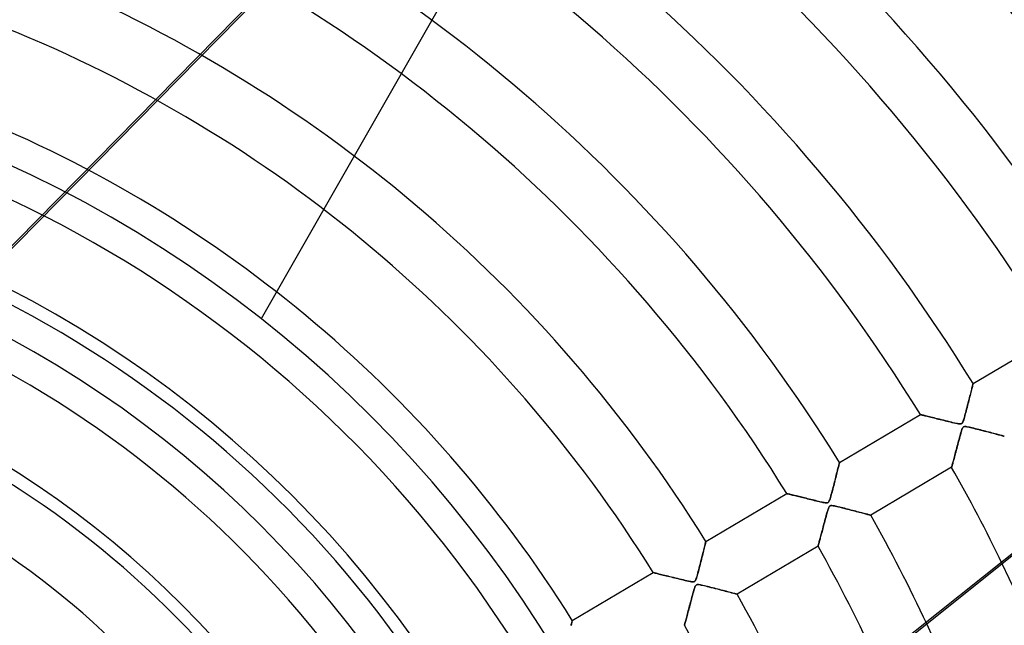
# Model space of a CAD drawing. Header units: millimetres. Extents: x -625 to 625, y -625 to 625.
# Tile 48 of 59: x 86 to 247, y 109 to 208. Entities that reach past the tile are written whole.
import ezdxf

# ---------------------------------------------------------------- set-up
doc = ezdxf.new("R2010")
doc.units = ezdxf.units.MM
doc.layers.add('HIDDEN', color=7, linetype='Continuous')
doc.layers.add('THICK', color=7, linetype='Continuous')

msp = doc.modelspace()

# ---------------------------------------------------------------- linework, layer by layer
at = {"layer": 'HIDDEN'}
for p, q in [((74.56, 160.84), (132.99, 220.27)), ((74.85, 160.7), (133.18, 220.02)), ((125.33, 159.18), (125.33, 159.18)), ((241.49, 148.63), (254.7, 156.44)), ((241.26, 147.69), (241.3, 147.87)), ((241.33, 147.97), (241.28, 147.79)), ((241.3, 147.87), (241.35, 148.04)), ((241.37, 148.14), (241.33, 147.97)), ((241.35, 148.04), (241.38, 148.19)), ((241.41, 148.28), (241.37, 148.14)), ((241.38, 148.19), (241.42, 148.32)), ((241.44, 148.4), (241.41, 148.28)), ((241.42, 148.32), (241.44, 148.43)), ((241.44, 148.43), (241.46, 148.51)), ((241.46, 148.5), (241.44, 148.4)), ((241.46, 148.51), (241.48, 148.58)), ((241.48, 148.57), (241.46, 148.5)), ((241.49, 148.61), (241.48, 148.57)), ((241.48, 148.58), (241.49, 148.61)), ((241.49, 148.63), (241.49, 148.61)), ((241.49, 148.61), (241.49, 148.63)), ((240.83, 146), (240.91, 146.29)), ((240.93, 146.39), (240.87, 146.12)), ((240.91, 146.29), (240.97, 146.55)), ((241, 146.65), (240.93, 146.39)), ((240.97, 146.55), (241.04, 146.81)), ((241.06, 146.91), (241, 146.65)), ((241.04, 146.81), (241.1, 147.05)), ((241.12, 147.15), (241.06, 146.91)), ((241.1, 147.05), (241.16, 147.27)), ((241.18, 147.38), (241.12, 147.15)), ((241.16, 147.27), (241.21, 147.49)), ((241.23, 147.59), (241.18, 147.38)), ((241.21, 147.49), (241.26, 147.69)), ((241.28, 147.79), (241.23, 147.59)), ((240.44, 144.46), (240.52, 144.77)), ((240.51, 144.73), (240.44, 144.45)), ((240.58, 145.01), (240.51, 144.73)), ((240.52, 144.77), (240.6, 145.09)), ((240.65, 145.29), (240.58, 145.01)), ((240.6, 145.09), (240.68, 145.4)), ((240.72, 145.57), (240.65, 145.29)), ((240.68, 145.4), (240.76, 145.71)), ((240.8, 145.85), (240.72, 145.57)), ((240.76, 145.71), (240.83, 146)), ((240.87, 146.12), (240.8, 145.85)), ((219.69, 135.73), (232.9, 143.55)), ((232.92, 143.54), (232.9, 143.55)), ((232.9, 143.55), (232.91, 143.54)), ((232.91, 143.54), (232.95, 143.53)), ((232.96, 143.53), (232.92, 143.54)), ((232.95, 143.53), (233.01, 143.52)), ((233.03, 143.52), (232.96, 143.53)), ((233.01, 143.52), (233.09, 143.5)), ((233.12, 143.49), (233.03, 143.52)), ((233.09, 143.5), (233.2, 143.47)), ((233.24, 143.46), (233.12, 143.49)), ((233.2, 143.47), (233.32, 143.44)), ((233.38, 143.43), (233.24, 143.46)), ((233.32, 143.44), (233.46, 143.41)), ((233.54, 143.39), (233.38, 143.43)), ((233.46, 143.41), (233.62, 143.37)), ((233.73, 143.34), (233.54, 143.39)), ((233.62, 143.37), (233.8, 143.33)), ((233.92, 143.29), (233.73, 143.34)), ((233.8, 143.33), (233.99, 143.28)), ((234.14, 143.24), (233.92, 143.29)), ((233.99, 143.28), (234.19, 143.23)), ((234.37, 143.19), (234.14, 143.24)), ((234.19, 143.23), (234.4, 143.18)), ((234.61, 143.13), (234.37, 143.19)), ((234.4, 143.18), (234.62, 143.12)), ((234.86, 143.06), (234.61, 143.13)), ((234.62, 143.12), (234.85, 143.07)), ((234.85, 143.07), (235.09, 143.01)), ((235.13, 143), (234.86, 143.06)), ((235.09, 143.01), (235.33, 142.95)), ((240.01, 142.9), (240.08, 143.11)), ((240.09, 143.15), (240.02, 142.92)), ((240.08, 143.11), (240.14, 143.35)), ((240.15, 143.39), (240.09, 143.15)), ((240.14, 143.35), (240.21, 143.6)), ((240.22, 143.65), (240.15, 143.39)), ((240.21, 143.6), (240.28, 143.87)), ((240.29, 143.91), (240.22, 143.65)), ((240.28, 143.87), (240.36, 144.16)), ((240.36, 144.18), (240.29, 143.91)), ((240.36, 144.16), (240.44, 144.46)), ((240.44, 144.45), (240.36, 144.18)), ((235.41, 142.93), (235.13, 143)), ((235.33, 142.95), (235.59, 142.88)), ((235.7, 142.85), (235.41, 142.93)), ((235.59, 142.88), (235.84, 142.82)), ((236, 142.78), (235.7, 142.85)), ((235.84, 142.82), (236.11, 142.75)), ((236.32, 142.7), (236, 142.78)), ((236.11, 142.75), (236.38, 142.69)), ((236.65, 142.62), (236.32, 142.7)), ((236.38, 142.69), (236.65, 142.62)), ((236.98, 142.54), (236.65, 142.62)), ((236.65, 142.62), (236.92, 142.55)), ((236.92, 142.55), (237.2, 142.48)), ((237.32, 142.45), (236.98, 142.54)), ((237.2, 142.48), (237.48, 142.41)), ((237.65, 142.37), (237.32, 142.45)), ((237.48, 142.41), (237.76, 142.35)), ((237.95, 142.3), (237.65, 142.37)), ((237.76, 142.35), (238.04, 142.28)), ((238.24, 142.23), (237.95, 142.3)), ((238.04, 142.28), (238.32, 142.21)), ((238.5, 142.17), (238.24, 142.23)), ((238.32, 142.21), (238.6, 142.15)), ((238.73, 142.12), (238.5, 142.17)), ((238.6, 142.15), (238.87, 142.09)), ((238.93, 142.08), (238.73, 142.12)), ((238.87, 142.09), (239.1, 142.05)), ((239.1, 142.05), (238.93, 142.08)), ((239.24, 142.03), (239.1, 142.05)), ((239.1, 142.05), (239.3, 142.03)), ((239.36, 142.03), (239.24, 142.03)), ((239.3, 142.03), (239.44, 142.03)), ((239.46, 142.03), (239.36, 142.03)), ((239.44, 142.03), (239.56, 142.05)), ((239.55, 142.05), (239.46, 142.03)), ((239.62, 142.08), (239.55, 142.05)), ((239.56, 142.05), (239.64, 142.09)), ((239.68, 142.12), (239.62, 142.08)), ((239.64, 142.09), (239.72, 142.17)), ((239.74, 142.19), (239.68, 142.12)), ((239.72, 142.17), (239.78, 142.26)), ((239.79, 142.29), (239.74, 142.19)), ((239.74, 141.27), (239.81, 141.4)), ((239.82, 141.42), (239.77, 141.33)), ((239.78, 142.26), (239.84, 142.38)), ((239.85, 142.4), (239.79, 142.29)), ((239.81, 141.4), (239.89, 141.49)), ((239.88, 141.48), (239.82, 141.42)), ((239.84, 142.38), (239.9, 142.53)), ((239.9, 142.55), (239.85, 142.4)), ((239.94, 141.53), (239.88, 141.48)), ((239.89, 141.49), (239.97, 141.55)), ((239.96, 142.72), (239.9, 142.55)), ((239.9, 142.53), (239.95, 142.7)), ((240.01, 141.56), (239.94, 141.53)), ((239.95, 142.7), (240.01, 142.9)), ((240.02, 142.92), (239.96, 142.72)), ((239.97, 141.55), (240.07, 141.58)), ((240.1, 141.58), (240.01, 141.56)), ((240.07, 141.58), (240.18, 141.59)), ((240.21, 141.59), (240.1, 141.58)), ((240.18, 141.59), (240.32, 141.58)), ((240.34, 141.58), (240.21, 141.59)), ((240.32, 141.58), (240.47, 141.56)), ((240.49, 141.55), (240.34, 141.58)), ((240.47, 141.56), (240.65, 141.53)), ((240.67, 141.52), (240.49, 141.55)), ((240.65, 141.53), (240.85, 141.48)), ((240.88, 141.48), (240.67, 141.52)), ((240.85, 141.48), (241.07, 141.44)), ((241.1, 141.43), (240.88, 141.48)), ((241.07, 141.44), (241.31, 141.38)), ((241.35, 141.37), (241.1, 141.43)), ((239.33, 139.97), (239.25, 139.66)), ((239.28, 139.78), (239.36, 140.06)), ((239.41, 140.25), (239.33, 139.97)), ((239.36, 140.06), (239.44, 140.33)), ((239.48, 140.5), (239.41, 140.25)), ((239.44, 140.33), (239.51, 140.61)), ((239.55, 140.73), (239.48, 140.5)), ((239.51, 140.61), (239.59, 140.87)), ((239.61, 140.92), (239.55, 140.73)), ((239.59, 140.87), (239.67, 141.09)), ((239.67, 141.09), (239.61, 140.92)), ((239.67, 141.09), (239.74, 141.27)), ((239.72, 141.22), (239.67, 141.09)), ((239.77, 141.33), (239.72, 141.22)), ((241.31, 141.38), (241.56, 141.32)), ((241.61, 141.31), (241.35, 141.37)), ((241.56, 141.32), (241.83, 141.25)), ((241.87, 141.24), (241.61, 141.31)), ((241.83, 141.25), (242.12, 141.18)), ((242.14, 141.18), (241.87, 141.24)), ((242.12, 141.18), (242.42, 141.1)), ((242.41, 141.11), (242.14, 141.18)), ((242.69, 141.04), (242.41, 141.11)), ((242.42, 141.1), (242.73, 141.03)), ((242.97, 140.96), (242.69, 141.04)), ((242.73, 141.03), (243.05, 140.94)), ((243.25, 140.89), (242.97, 140.96)), ((243.05, 140.94), (243.37, 140.86)), ((243.53, 140.82), (243.25, 140.89)), ((243.37, 140.86), (243.67, 140.78)), ((243.81, 140.75), (243.53, 140.82)), ((243.67, 140.78), (243.97, 140.71)), ((244.09, 140.68), (243.81, 140.75)), ((243.97, 140.71), (244.25, 140.63)), ((244.36, 140.61), (244.09, 140.68)), ((244.25, 140.63), (244.52, 140.56)), ((244.62, 140.54), (244.36, 140.61)), ((244.52, 140.56), (244.77, 140.5)), ((244.87, 140.47), (244.62, 140.54)), ((244.77, 140.5), (245.01, 140.44)), ((245.11, 140.41), (244.87, 140.47)), ((245.01, 140.44), (245.24, 140.38)), ((245.34, 140.35), (245.11, 140.41)), ((245.24, 140.38), (245.45, 140.32)), ((245.55, 140.29), (245.34, 140.35)), ((245.45, 140.32), (245.65, 140.27)), ((245.75, 140.24), (245.55, 140.29)), ((245.65, 140.27), (245.83, 140.22)), ((245.93, 140.19), (245.75, 140.24)), ((245.83, 140.22), (246, 140.18)), ((246.1, 140.15), (245.93, 140.19)), ((246, 140.18), (246.14, 140.14)), ((246.24, 140.11), (246.1, 140.15)), ((246.14, 140.14), (246.27, 140.1)), ((246.36, 140.08), (246.24, 140.11)), ((246.27, 140.1), (246.38, 140.07)), ((246.46, 140.05), (246.36, 140.08)), ((246.38, 140.07), (246.47, 140.05)), ((246.53, 140.04), (246.46, 140.05)), ((246.47, 140.05), (246.53, 140.03)), ((246.57, 140.02), (246.53, 140.04)), ((246.53, 140.03), (246.57, 140.02)), ((246.57, 140.02), (246.58, 140.02)), ((246.58, 140.02), (246.57, 140.02)), ((238.9, 138.34), (238.81, 138.03)), ((238.84, 138.13), (238.91, 138.4)), ((238.98, 138.67), (238.9, 138.34)), ((238.91, 138.4), (238.98, 138.67)), ((239.07, 139), (238.98, 138.67)), ((238.98, 138.67), (239.06, 138.94)), ((239.06, 138.94), (239.13, 139.22)), ((239.16, 139.34), (239.07, 139)), ((239.13, 139.22), (239.21, 139.5)), ((239.25, 139.66), (239.16, 139.34)), ((239.21, 139.5), (239.28, 139.78)), ((238.44, 136.64), (238.38, 136.4)), ((238.39, 136.43), (238.45, 136.65)), ((238.51, 136.89), (238.44, 136.64)), ((238.45, 136.65), (238.51, 136.88)), ((238.58, 137.15), (238.51, 136.89)), ((238.51, 136.88), (238.57, 137.12)), ((238.57, 137.12), (238.64, 137.36)), ((238.66, 137.43), (238.58, 137.15)), ((238.64, 137.36), (238.7, 137.61)), ((238.73, 137.72), (238.66, 137.43)), ((238.7, 137.61), (238.77, 137.87)), ((238.81, 138.03), (238.73, 137.72)), ((238.77, 137.87), (238.84, 138.13)), ((219.52, 135.03), (219.47, 134.86)), ((219.48, 134.9), (219.52, 135.06)), ((219.52, 135.06), (219.56, 135.21)), ((219.56, 135.19), (219.52, 135.03)), ((219.56, 135.21), (219.59, 135.34)), ((219.59, 135.33), (219.56, 135.19)), ((219.59, 135.34), (219.62, 135.46)), ((219.62, 135.45), (219.59, 135.33)), ((219.62, 135.46), (219.65, 135.56)), ((219.65, 135.55), (219.62, 135.45)), ((219.67, 135.63), (219.65, 135.55)), ((219.65, 135.56), (219.67, 135.63)), ((219.68, 135.69), (219.67, 135.63)), ((219.67, 135.63), (219.68, 135.69)), ((219.69, 135.72), (219.68, 135.69)), ((219.68, 135.69), (219.69, 135.72)), ((219.69, 135.73), (219.69, 135.72)), ((219.69, 135.72), (219.69, 135.73)), ((238, 134.99), (238.02, 135.05)), ((238, 134.95), (238, 134.99)), ((238.01, 134.99), (238, 134.95)), ((238.03, 135.06), (238.01, 134.99)), ((238.02, 135.05), (238.04, 135.13)), ((238.05, 135.16), (238.03, 135.06)), ((238.04, 135.13), (238.07, 135.23)), ((238.08, 135.28), (238.05, 135.16)), ((238.07, 135.23), (238.1, 135.36)), ((238.12, 135.42), (238.08, 135.28)), ((238.1, 135.36), (238.14, 135.5)), ((238.16, 135.58), (238.12, 135.42)), ((238.14, 135.5), (238.18, 135.66)), ((238.21, 135.76), (238.16, 135.58)), ((238.18, 135.66), (238.23, 135.83)), ((238.26, 135.96), (238.21, 135.76)), ((238.23, 135.83), (238.28, 136.02)), ((238.32, 136.17), (238.26, 135.96)), ((238.28, 136.02), (238.33, 136.22)), ((238.38, 136.4), (238.32, 136.17)), ((238.33, 136.22), (238.39, 136.43)), ((219.14, 133.54), (219.08, 133.29)), ((219.09, 133.35), (219.16, 133.61)), ((219.21, 133.79), (219.14, 133.54)), ((219.16, 133.61), (219.22, 133.86)), ((219.27, 134.03), (219.21, 133.79)), ((219.22, 133.86), (219.28, 134.1)), ((219.32, 134.25), (219.27, 134.03)), ((219.28, 134.1), (219.34, 134.32)), ((219.38, 134.47), (219.32, 134.25)), ((219.34, 134.32), (219.39, 134.53)), ((219.43, 134.67), (219.38, 134.47)), ((219.39, 134.53), (219.44, 134.72)), ((219.47, 134.86), (219.43, 134.67)), ((219.44, 134.72), (219.48, 134.9)), ((237.99, 134.94), (224.78, 127.13)), ((237.99, 134.94), (238, 134.95)), ((238, 134.95), (237.99, 134.94)), ((218.66, 131.65), (218.74, 131.95)), ((218.74, 131.96), (218.67, 131.69)), ((218.74, 131.95), (218.81, 132.24)), ((218.81, 132.23), (218.74, 131.96)), ((218.81, 132.24), (218.89, 132.52)), ((218.88, 132.49), (218.81, 132.23)), ((218.95, 132.76), (218.88, 132.49)), ((218.89, 132.52), (218.96, 132.8)), ((219.01, 133.03), (218.95, 132.76)), ((218.96, 132.8), (219.03, 133.08)), ((219.08, 133.29), (219.01, 133.03)), ((219.03, 133.08), (219.09, 133.35)), ((197.89, 122.84), (211.1, 130.65)), ((211.11, 130.65), (211.1, 130.65)), ((211.1, 130.65), (211.11, 130.65)), ((211.14, 130.64), (211.11, 130.65)), ((211.11, 130.65), (211.14, 130.64)), ((211.19, 130.63), (211.14, 130.64)), ((211.14, 130.64), (211.19, 130.63)), ((211.26, 130.61), (211.19, 130.63)), ((211.19, 130.63), (211.26, 130.61)), ((211.34, 130.59), (211.26, 130.61)), ((211.26, 130.61), (211.35, 130.59)), ((211.44, 130.57), (211.34, 130.59)), ((211.35, 130.59), (211.45, 130.57)), ((211.56, 130.54), (211.44, 130.57)), ((211.45, 130.57), (211.57, 130.54)), ((211.69, 130.51), (211.56, 130.54)), ((211.57, 130.54), (211.71, 130.5)), ((211.83, 130.47), (211.69, 130.51)), ((211.71, 130.5), (211.86, 130.47)), ((211.98, 130.44), (211.83, 130.47)), ((211.86, 130.47), (212.03, 130.42)), ((212.15, 130.4), (211.98, 130.44)), ((212.03, 130.42), (212.21, 130.38)), ((212.32, 130.35), (212.15, 130.4)), ((212.21, 130.38), (212.4, 130.33)), ((212.5, 130.31), (212.32, 130.35)), ((212.4, 130.33), (212.6, 130.28)), ((212.69, 130.26), (212.5, 130.31)), ((212.6, 130.28), (212.81, 130.23)), ((212.89, 130.21), (212.69, 130.26)), ((212.81, 130.23), (213.03, 130.18)), ((213.1, 130.16), (212.89, 130.21)), ((213.03, 130.18), (213.25, 130.12)), ((213.31, 130.11), (213.1, 130.16)), ((218.21, 129.98), (218.28, 130.22)), ((218.28, 130.22), (218.22, 130.01)), ((218.28, 130.22), (218.35, 130.48)), ((218.34, 130.44), (218.28, 130.22)), ((218.41, 130.68), (218.34, 130.44)), ((218.35, 130.48), (218.43, 130.76)), ((218.47, 130.92), (218.41, 130.68)), ((218.43, 130.76), (218.51, 131.06)), ((218.54, 131.18), (218.47, 130.92)), ((218.51, 131.06), (218.59, 131.36)), ((218.61, 131.43), (218.54, 131.18)), ((218.59, 131.36), (218.66, 131.65)), ((218.67, 131.69), (218.61, 131.43)), ((213.25, 130.12), (213.49, 130.06)), ((213.53, 130.05), (213.31, 130.11)), ((213.49, 130.06), (213.73, 130)), ((213.76, 130), (213.53, 130.05)), ((213.73, 130), (213.98, 129.94)), ((214, 129.94), (213.76, 130)), ((213.98, 129.94), (214.23, 129.88)), ((214.24, 129.88), (214, 129.94)), ((214.23, 129.88), (214.49, 129.82)), ((214.49, 129.82), (214.24, 129.88)), ((214.75, 129.75), (214.49, 129.82)), ((214.49, 129.82), (214.75, 129.75)), ((215.01, 129.69), (214.75, 129.75)), ((214.75, 129.75), (215.02, 129.69)), ((215.27, 129.62), (215.01, 129.69)), ((215.02, 129.69), (215.29, 129.62)), ((215.54, 129.56), (215.27, 129.62)), ((215.29, 129.62), (215.56, 129.55)), ((215.8, 129.5), (215.54, 129.56)), ((215.56, 129.55), (215.83, 129.49)), ((216.04, 129.44), (215.8, 129.5)), ((215.83, 129.49), (216.1, 129.42)), ((216.27, 129.38), (216.04, 129.44)), ((216.1, 129.42), (216.35, 129.36)), ((216.49, 129.33), (216.27, 129.38)), ((216.35, 129.36), (216.58, 129.31)), ((216.69, 129.28), (216.49, 129.33)), ((216.58, 129.31), (216.79, 129.26)), ((216.87, 129.24), (216.69, 129.28)), ((216.79, 129.26), (216.98, 129.22)), ((217.03, 129.21), (216.87, 129.24)), ((216.98, 129.22), (217.16, 129.19)), ((217.18, 129.18), (217.03, 129.21)), ((217.16, 129.19), (217.33, 129.16)), ((217.31, 129.16), (217.18, 129.18)), ((217.42, 129.14), (217.31, 129.16)), ((217.33, 129.16), (217.48, 129.14)), ((217.52, 129.14), (217.42, 129.14)), ((217.48, 129.14), (217.62, 129.13)), ((217.6, 129.13), (217.52, 129.14)), ((217.67, 129.14), (217.6, 129.13)), ((217.62, 129.13), (217.73, 129.15)), ((217.74, 129.15), (217.67, 129.14)), ((217.73, 129.15), (217.82, 129.18)), ((217.79, 129.17), (217.74, 129.15)), ((217.84, 129.2), (217.79, 129.17)), ((217.82, 129.18), (217.89, 129.24)), ((217.88, 129.23), (217.84, 129.2)), ((217.92, 129.28), (217.88, 129.23)), ((217.89, 129.24), (217.96, 129.34)), ((217.96, 129.34), (217.92, 129.28)), ((217.96, 129.34), (218.03, 129.46)), ((218.01, 129.41), (217.96, 129.34)), ((218, 128.49), (218.07, 128.58)), ((218.05, 129.52), (218.01, 129.41)), ((218.03, 129.46), (218.09, 129.61)), ((218.07, 128.58), (218.03, 128.54)), ((218.1, 129.65), (218.05, 129.52)), ((218.07, 128.58), (218.14, 128.64)), ((218.11, 128.62), (218.07, 128.58)), ((218.09, 129.61), (218.15, 129.78)), ((218.16, 129.82), (218.1, 129.65)), ((218.16, 128.65), (218.11, 128.62)), ((218.14, 128.64), (218.23, 128.68)), ((218.15, 129.78), (218.21, 129.98)), ((218.22, 130.01), (218.16, 129.82)), ((218.21, 128.67), (218.16, 128.65)), ((218.27, 128.69), (218.21, 128.67)), ((218.23, 128.68), (218.34, 128.69)), ((218.34, 128.69), (218.27, 128.69)), ((218.34, 128.69), (218.48, 128.69)), ((218.43, 128.69), (218.34, 128.69)), ((218.54, 128.68), (218.43, 128.69)), ((218.48, 128.69), (218.64, 128.67)), ((218.69, 128.66), (218.54, 128.68)), ((218.64, 128.67), (218.82, 128.64)), ((218.86, 128.63), (218.69, 128.66)), ((218.82, 128.64), (219.03, 128.6)), ((219.05, 128.59), (218.86, 128.63)), ((219.03, 128.6), (219.27, 128.55)), ((219.27, 128.55), (219.05, 128.59)), ((219.27, 128.55), (219.53, 128.48)), ((219.49, 128.49), (219.27, 128.55)), ((217.5, 126.96), (217.44, 126.72)), ((217.45, 126.75), (217.52, 127.02)), ((217.57, 127.19), (217.5, 126.96)), ((217.52, 127.02), (217.59, 127.27)), ((217.63, 127.4), (217.57, 127.19)), ((217.59, 127.27), (217.65, 127.5)), ((217.68, 127.6), (217.63, 127.4)), ((217.65, 127.5), (217.71, 127.71)), ((217.74, 127.78), (217.68, 127.6)), ((217.71, 127.71), (217.77, 127.89)), ((217.78, 127.94), (217.74, 127.78)), ((217.77, 127.89), (217.82, 128.06)), ((217.83, 128.08), (217.78, 127.94)), ((217.82, 128.06), (217.88, 128.22)), ((217.87, 128.2), (217.83, 128.08)), ((217.91, 128.31), (217.87, 128.2)), ((217.88, 128.22), (217.94, 128.37)), ((217.95, 128.4), (217.91, 128.31)), ((217.94, 128.37), (218, 128.49)), ((217.99, 128.47), (217.95, 128.4)), ((218.03, 128.54), (217.99, 128.47)), ((219.73, 128.43), (219.49, 128.49)), ((219.53, 128.48), (219.82, 128.41)), ((219.98, 128.37), (219.73, 128.43)), ((219.82, 128.41), (220.12, 128.34)), ((220.23, 128.31), (219.98, 128.37)), ((220.12, 128.34), (220.41, 128.27)), ((220.49, 128.25), (220.23, 128.31)), ((220.41, 128.27), (220.71, 128.19)), ((220.75, 128.18), (220.49, 128.25)), ((220.71, 128.19), (221, 128.12)), ((221.02, 128.11), (220.75, 128.18)), ((221, 128.12), (221.29, 128.04)), ((221.28, 128.04), (221.02, 128.11)), ((221.55, 127.97), (221.28, 128.04)), ((221.29, 128.04), (221.58, 127.97)), ((221.82, 127.91), (221.55, 127.97)), ((221.58, 127.97), (221.86, 127.89)), ((222.08, 127.84), (221.82, 127.91)), ((221.86, 127.89), (222.14, 127.82)), ((222.34, 127.77), (222.08, 127.84)), ((222.14, 127.82), (222.4, 127.75)), ((222.6, 127.7), (222.34, 127.77)), ((222.4, 127.75), (222.66, 127.69)), ((222.84, 127.64), (222.6, 127.7)), ((222.66, 127.69), (222.91, 127.62)), ((223.08, 127.58), (222.84, 127.64)), ((222.91, 127.62), (223.15, 127.56)), ((223.31, 127.52), (223.08, 127.58)), ((223.15, 127.56), (223.37, 127.5)), ((223.52, 127.46), (223.31, 127.52)), ((223.37, 127.5), (223.58, 127.44)), ((223.72, 127.41), (223.52, 127.46)), ((223.58, 127.44), (223.77, 127.39)), ((223.91, 127.36), (223.72, 127.41)), ((223.77, 127.39), (223.95, 127.35)), ((224.08, 127.31), (223.91, 127.36)), ((223.95, 127.35), (224.11, 127.3)), ((224.24, 127.27), (224.08, 127.31)), ((224.11, 127.3), (224.26, 127.26)), ((224.38, 127.23), (224.24, 127.27)), ((224.26, 127.26), (224.39, 127.23)), ((224.5, 127.2), (224.38, 127.23)), ((224.39, 127.23), (224.51, 127.2)), ((224.6, 127.17), (224.5, 127.2)), ((224.51, 127.2), (224.6, 127.17)), ((224.6, 127.17), (224.68, 127.15)), ((224.68, 127.15), (224.6, 127.17)), ((224.68, 127.15), (224.74, 127.14)), ((224.74, 127.14), (224.68, 127.15)), ((224.74, 127.14), (224.77, 127.13)), ((224.77, 127.13), (224.74, 127.14)), ((224.77, 127.13), (224.78, 127.13)), ((224.78, 127.13), (224.77, 127.13)), ((217.02, 125.16), (217.09, 125.42)), ((217.09, 125.42), (217.02, 125.17)), ((217.09, 125.42), (217.16, 125.68)), ((217.16, 125.67), (217.09, 125.42)), ((217.16, 125.68), (217.23, 125.94)), ((217.23, 125.93), (217.16, 125.67)), ((217.23, 125.94), (217.3, 126.21)), ((217.3, 126.2), (217.23, 125.93)), ((217.3, 126.21), (217.37, 126.48)), ((217.37, 126.46), (217.3, 126.2)), ((217.37, 126.48), (217.45, 126.75)), ((217.44, 126.72), (217.37, 126.46)), ((216.59, 123.54), (216.64, 123.75)), ((216.67, 123.83), (216.61, 123.63)), ((216.64, 123.75), (216.7, 123.96)), ((216.72, 124.03), (216.67, 123.83)), ((216.7, 123.96), (216.76, 124.19)), ((216.78, 124.24), (216.72, 124.03)), ((216.76, 124.19), (216.82, 124.42)), ((216.84, 124.46), (216.78, 124.24)), ((216.82, 124.42), (216.89, 124.66)), ((216.9, 124.69), (216.84, 124.46)), ((216.89, 124.66), (216.95, 124.91)), ((216.96, 124.93), (216.9, 124.69)), ((216.95, 124.91), (217.02, 125.16)), ((217.02, 125.17), (216.96, 124.93)), ((167.84, 57.06), (251.27, 123.6)), ((197.66, 121.91), (197.71, 122.11)), ((197.72, 122.16), (197.67, 121.97)), ((197.71, 122.11), (197.75, 122.3)), ((197.76, 122.33), (197.72, 122.16)), ((197.75, 122.3), (197.79, 122.46)), ((197.8, 122.48), (197.76, 122.33)), ((197.79, 122.46), (197.83, 122.59)), ((197.83, 122.61), (197.8, 122.48)), ((197.86, 122.71), (197.83, 122.61)), ((197.83, 122.59), (197.85, 122.7)), ((197.85, 122.7), (197.87, 122.78)), ((197.87, 122.78), (197.86, 122.71)), ((197.88, 122.82), (197.87, 122.78)), ((197.87, 122.78), (197.88, 122.82)), ((197.89, 122.84), (197.88, 122.82)), ((197.88, 122.82), (197.89, 122.84)), ((216.2, 122.08), (216.21, 122.13)), ((216.21, 122.13), (216.2, 122.08)), ((216.21, 122.13), (216.23, 122.2)), ((216.23, 122.2), (216.21, 122.13)), ((216.23, 122.2), (216.26, 122.29)), ((216.25, 122.28), (216.23, 122.2)), ((216.28, 122.38), (216.25, 122.28)), ((216.26, 122.29), (216.28, 122.39)), ((216.28, 122.39), (216.32, 122.52)), ((216.31, 122.5), (216.28, 122.38)), ((216.35, 122.63), (216.31, 122.5)), ((216.32, 122.52), (216.35, 122.65)), ((216.35, 122.65), (216.39, 122.81)), ((216.38, 122.77), (216.35, 122.63)), ((216.42, 122.92), (216.38, 122.77)), ((216.39, 122.81), (216.44, 122.97)), ((216.47, 123.09), (216.42, 122.92)), ((216.44, 122.97), (216.49, 123.15)), ((216.51, 123.26), (216.47, 123.09)), ((216.49, 123.15), (216.54, 123.34)), ((216.56, 123.44), (216.51, 123.26)), ((216.54, 123.34), (216.59, 123.54)), ((216.61, 123.63), (216.56, 123.44)), ((197.31, 120.53), (197.24, 120.25)), ((197.25, 120.3), (197.33, 120.61)), ((197.38, 120.8), (197.31, 120.53)), ((197.33, 120.61), (197.41, 120.9)), ((197.45, 121.06), (197.38, 120.8)), ((197.41, 120.9), (197.48, 121.18)), ((197.51, 121.3), (197.45, 121.06)), ((197.48, 121.18), (197.54, 121.44)), ((197.57, 121.54), (197.51, 121.3)), ((197.54, 121.44), (197.6, 121.68)), ((197.62, 121.76), (197.57, 121.54)), ((197.6, 121.68), (197.66, 121.91)), ((197.67, 121.97), (197.62, 121.76)), ((216.19, 122.05), (202.98, 114.23)), ((216.19, 122.06), (216.2, 122.08)), ((216.2, 122.08), (216.19, 122.06)), ((216.19, 122.05), (216.19, 122.06)), ((216.19, 122.06), (216.19, 122.05)), ((196.81, 118.56), (196.9, 118.9)), ((196.96, 119.12), (196.88, 118.84)), ((196.9, 118.9), (196.99, 119.26)), ((197.03, 119.4), (196.96, 119.12)), ((196.99, 119.26), (197.08, 119.62)), ((197.1, 119.69), (197.03, 119.4)), ((197.08, 119.62), (197.17, 119.97)), ((197.17, 119.97), (197.1, 119.69)), ((197.17, 119.97), (197.25, 120.3)), ((197.24, 120.25), (197.17, 119.97)), ((176.08, 109.94), (189.3, 117.76)), ((189.31, 117.75), (189.3, 117.76)), ((189.3, 117.76), (189.31, 117.75)), ((189.35, 117.75), (189.31, 117.75)), ((189.31, 117.75), (189.35, 117.75)), ((189.41, 117.73), (189.35, 117.75)), ((189.35, 117.75), (189.42, 117.73)), ((189.5, 117.71), (189.41, 117.73)), ((189.42, 117.73), (189.51, 117.71)), ((189.62, 117.68), (189.5, 117.71)), ((189.51, 117.71), (189.62, 117.68)), ((189.75, 117.65), (189.62, 117.68)), ((189.62, 117.68), (189.76, 117.64)), ((189.91, 117.61), (189.75, 117.65)), ((189.76, 117.64), (189.92, 117.61)), ((190.09, 117.57), (189.91, 117.61)), ((189.92, 117.61), (190.09, 117.56)), ((190.28, 117.52), (190.09, 117.57)), ((190.09, 117.56), (190.28, 117.52)), ((190.48, 117.47), (190.28, 117.52)), ((190.28, 117.52), (190.48, 117.47)), ((190.7, 117.41), (190.48, 117.47)), ((190.48, 117.47), (190.7, 117.41)), ((190.94, 117.36), (190.7, 117.41)), ((190.7, 117.41), (190.93, 117.36)), ((190.93, 117.36), (191.17, 117.3)), ((191.18, 117.3), (190.94, 117.36)), ((191.17, 117.3), (191.41, 117.24)), ((191.44, 117.23), (191.18, 117.3)), ((196.44, 117.18), (196.5, 117.4)), ((196.53, 117.5), (196.46, 117.26)), ((196.5, 117.4), (196.57, 117.65)), ((196.6, 117.75), (196.53, 117.5)), ((196.57, 117.65), (196.64, 117.93)), ((196.67, 118.01), (196.6, 117.75)), ((196.64, 117.93), (196.73, 118.23)), ((196.74, 118.28), (196.67, 118.01)), ((196.73, 118.23), (196.81, 118.56)), ((196.81, 118.56), (196.74, 118.28)), ((196.88, 118.84), (196.81, 118.56)), ((191.41, 117.24), (191.67, 117.18)), ((191.72, 117.16), (191.44, 117.23)), ((191.67, 117.18), (191.93, 117.11)), ((192, 117.09), (191.72, 117.16)), ((191.93, 117.11), (192.2, 117.05)), ((192.3, 117.02), (192, 117.09)), ((192.2, 117.05), (192.47, 116.98)), ((192.61, 116.95), (192.3, 117.02)), ((192.47, 116.98), (192.75, 116.91)), ((192.92, 116.87), (192.61, 116.95)), ((192.75, 116.91), (193.03, 116.84)), ((193.25, 116.79), (192.92, 116.87)), ((193.03, 116.84), (193.32, 116.77)), ((193.59, 116.7), (193.25, 116.79)), ((193.32, 116.77), (193.61, 116.7)), ((193.92, 116.62), (193.59, 116.7)), ((193.61, 116.7), (193.9, 116.63)), ((193.9, 116.63), (194.19, 116.56)), ((194.23, 116.55), (193.92, 116.62)), ((194.19, 116.56), (194.48, 116.49)), ((194.52, 116.48), (194.23, 116.55)), ((194.48, 116.49), (194.77, 116.42)), ((194.78, 116.42), (194.52, 116.48)), ((194.77, 116.42), (195.06, 116.35)), ((195.03, 116.36), (194.78, 116.42)), ((195.24, 116.32), (195.03, 116.36)), ((195.06, 116.35), (195.33, 116.3)), ((195.42, 116.28), (195.24, 116.32)), ((195.33, 116.3), (195.56, 116.26)), ((195.58, 116.26), (195.42, 116.28)), ((195.56, 116.26), (195.75, 116.24)), ((195.71, 116.25), (195.58, 116.26)), ((195.82, 116.24), (195.71, 116.25)), ((195.75, 116.24), (195.88, 116.25)), ((195.91, 116.25), (195.82, 116.24)), ((195.88, 116.25), (195.99, 116.28)), ((195.99, 116.28), (195.91, 116.25)), ((195.99, 116.28), (196.07, 116.33)), ((196.05, 116.31), (195.99, 116.28)), ((196.11, 116.37), (196.05, 116.31)), ((196.07, 116.33), (196.14, 116.41)), ((196.17, 116.45), (196.11, 116.37)), ((196.14, 116.41), (196.2, 116.52)), ((196.22, 116.56), (196.17, 116.45)), ((196.2, 116.52), (196.26, 116.64)), ((196.28, 116.69), (196.22, 116.56)), ((196.24, 115.65), (196.31, 115.73)), ((196.31, 115.73), (196.25, 115.67)), ((196.26, 116.64), (196.32, 116.8)), ((196.34, 116.86), (196.28, 116.69)), ((196.31, 115.73), (196.4, 115.78)), ((196.38, 115.77), (196.31, 115.73)), ((196.32, 116.8), (196.38, 116.98)), ((196.4, 117.04), (196.34, 116.86)), ((196.38, 116.98), (196.44, 117.18)), ((196.46, 115.79), (196.38, 115.77)), ((196.46, 117.26), (196.4, 117.04)), ((196.4, 115.78), (196.5, 115.8)), ((196.55, 115.8), (196.46, 115.79)), ((196.5, 115.8), (196.63, 115.8)), ((196.67, 115.8), (196.55, 115.8)), ((196.63, 115.8), (196.77, 115.79)), ((196.82, 115.78), (196.67, 115.8)), ((196.77, 115.79), (196.93, 115.77)), ((196.99, 115.76), (196.82, 115.78)), ((196.93, 115.77), (197.12, 115.73)), ((197.18, 115.72), (196.99, 115.76)), ((197.12, 115.73), (197.32, 115.69)), ((197.4, 115.67), (197.18, 115.72)), ((197.32, 115.69), (197.54, 115.64)), ((195.69, 114.02), (195.77, 114.31)), ((195.78, 114.34), (195.7, 114.05)), ((195.77, 114.31), (195.85, 114.6)), ((195.85, 114.61), (195.78, 114.34)), ((195.85, 114.6), (195.93, 114.88)), ((195.92, 114.84), (195.85, 114.61)), ((195.99, 115.05), (195.92, 114.84)), ((195.93, 114.88), (196.01, 115.14)), ((196.04, 115.23), (195.99, 115.05)), ((196.01, 115.14), (196.09, 115.36)), ((196.1, 115.38), (196.04, 115.23)), ((196.09, 115.36), (196.17, 115.53)), ((196.15, 115.5), (196.1, 115.38)), ((196.2, 115.6), (196.15, 115.5)), ((196.17, 115.53), (196.24, 115.65)), ((196.25, 115.67), (196.2, 115.6)), ((197.64, 115.61), (197.4, 115.67)), ((197.54, 115.64), (197.8, 115.58)), ((197.9, 115.55), (197.64, 115.61)), ((197.8, 115.58), (198.08, 115.51)), ((198.16, 115.49), (197.9, 115.55)), ((198.08, 115.51), (198.38, 115.43)), ((198.43, 115.42), (198.16, 115.49)), ((198.38, 115.43), (198.71, 115.35)), ((198.71, 115.35), (198.43, 115.42)), ((198.71, 115.35), (199.05, 115.26)), ((198.99, 115.28), (198.71, 115.35)), ((199.27, 115.21), (198.99, 115.28)), ((199.05, 115.26), (199.41, 115.17)), ((199.55, 115.13), (199.27, 115.21)), ((199.41, 115.17), (199.77, 115.08)), ((199.84, 115.06), (199.55, 115.13)), ((199.77, 115.08), (200.12, 114.99)), ((200.12, 114.99), (199.84, 115.06)), ((200.12, 114.99), (200.44, 114.9)), ((200.4, 114.91), (200.12, 114.99)), ((200.68, 114.84), (200.4, 114.91)), ((200.44, 114.9), (200.76, 114.82)), ((200.94, 114.77), (200.68, 114.84)), ((200.76, 114.82), (201.05, 114.74)), ((201.2, 114.7), (200.94, 114.77)), ((201.05, 114.74), (201.33, 114.67)), ((201.45, 114.64), (201.2, 114.7)), ((201.33, 114.67), (201.59, 114.6)), ((201.68, 114.58), (201.45, 114.64)), ((201.59, 114.6), (201.83, 114.54)), ((201.91, 114.52), (201.68, 114.58)), ((201.83, 114.54), (202.05, 114.48)), ((202.11, 114.46), (201.91, 114.52)), ((202.05, 114.48), (202.25, 114.43)), ((202.3, 114.41), (202.11, 114.46)), ((202.25, 114.43), (202.44, 114.38)), ((202.47, 114.37), (202.3, 114.41)), ((202.44, 114.38), (202.6, 114.33)), ((202.62, 114.33), (202.47, 114.37)), ((202.6, 114.33), (202.73, 114.3)), ((202.75, 114.29), (202.62, 114.33)), ((202.73, 114.3), (202.84, 114.27)), ((202.85, 114.27), (202.75, 114.29)), ((202.84, 114.27), (202.92, 114.25)), ((202.92, 114.25), (202.85, 114.27)), ((202.92, 114.25), (202.96, 114.24)), ((202.96, 114.24), (202.92, 114.25)), ((202.96, 114.24), (202.98, 114.23)), ((202.98, 114.23), (202.96, 114.24)), ((195.23, 112.31), (195.31, 112.58)), ((195.35, 112.76), (195.27, 112.44)), ((195.31, 112.58), (195.38, 112.87)), ((195.44, 113.09), (195.35, 112.76)), ((195.38, 112.87), (195.46, 113.15)), ((195.53, 113.42), (195.44, 113.09)), ((195.46, 113.15), (195.53, 113.44)), ((195.62, 113.75), (195.53, 113.42)), ((195.53, 113.44), (195.61, 113.73)), ((195.61, 113.73), (195.69, 114.02)), ((195.7, 114.05), (195.62, 113.75)), ((194.82, 110.77), (194.89, 111.01)), ((194.89, 111.03), (194.83, 110.78)), ((194.96, 111.29), (194.89, 111.03)), ((194.89, 111.01), (194.95, 111.26)), ((194.95, 111.26), (195.02, 111.51)), ((195.03, 111.56), (194.96, 111.29)), ((195.02, 111.51), (195.09, 111.77)), ((195.11, 111.84), (195.03, 111.56)), ((195.09, 111.77), (195.16, 112.04)), ((195.19, 112.14), (195.11, 111.84)), ((195.16, 112.04), (195.23, 112.31)), ((195.27, 112.44), (195.19, 112.14)), ((175.88, 109.11), (175.92, 109.28)), ((175.93, 109.32), (175.89, 109.14)), ((175.92, 109.28), (175.96, 109.43)), ((175.97, 109.47), (175.93, 109.32)), ((175.96, 109.43), (175.99, 109.56)), ((176, 109.61), (175.97, 109.47)), ((175.99, 109.56), (176.02, 109.67)), ((176.03, 109.73), (176, 109.61)), ((176.02, 109.67), (176.04, 109.77)), ((176.05, 109.82), (176.03, 109.73)), ((176.04, 109.77), (176.06, 109.85)), ((176.07, 109.89), (176.05, 109.82)), ((176.06, 109.85), (176.07, 109.9)), ((176.08, 109.93), (176.07, 109.89)), ((176.07, 109.9), (176.08, 109.93)), ((176.08, 109.94), (176.08, 109.93)), ((176.08, 109.93), (176.08, 109.94)), ((194.4, 109.21), (194.42, 109.27)), ((194.42, 109.27), (194.4, 109.2)), ((194.42, 109.27), (194.44, 109.36)), ((194.44, 109.36), (194.42, 109.27)), ((194.44, 109.36), (194.47, 109.48)), ((194.47, 109.47), (194.44, 109.36)), ((194.47, 109.48), (194.51, 109.61)), ((194.51, 109.61), (194.47, 109.47)), ((194.51, 109.61), (194.55, 109.77)), ((194.55, 109.76), (194.51, 109.61)), ((194.55, 109.77), (194.6, 109.94)), ((194.6, 109.94), (194.55, 109.76)), ((194.6, 109.94), (194.65, 110.13)), ((194.65, 110.13), (194.6, 109.94)), ((194.65, 110.13), (194.7, 110.33)), ((194.7, 110.33), (194.65, 110.13)), ((194.7, 110.33), (194.76, 110.55)), ((194.76, 110.55), (194.7, 110.33)), ((194.83, 110.78), (194.76, 110.55)), ((194.76, 110.55), (194.82, 110.77)), ((194.39, 109.16), (194.4, 109.21)), ((194.4, 109.2), (194.39, 109.16)), ((194.39, 109.15), (194.39, 109.16)), ((194.39, 109.16), (194.39, 109.15))]:
    msp.add_line(p, q, dxfattribs=at)
for radius, start, end in [(556.5, 0, 180), (506.5, 0, 180), (501.5, 0, 180), (450, 0, 180), (445, 0, 180), (384.87, 31.3444, 64.7707), (374.88, 31.3642, 64.89), (359.54, 31.3968, 65.0863), (349.56, 31.4196, 65.2233), (334.21, 31.4572, 65.4499), (324.24, 31.4836, 65.6089), (308.89, 31.5275, 65.8735), (298.91, 31.5585, 66.0601), (283.56, 31.6103, 66.373), (273.58, 31.6472, 66.5955), (258.24, 31.7094, 66.9711), (248.26, 31.754, 67.2407), (232.91, 31.83, 67.7004), (222.94, 31.8852, 68.0336), (197.61, 32.0499, 88.5501), (207.59, 31.9802, 68.6092), (182.26, 32.172, 88.428), (177.28, 0, 180), (172.28, 32.2631, 88.337), (159.03, 270, 90), (156.94, 32.4257, 88.1743), (146.96, 32.5497, 88.0503), (273.58, 25.8289, 29.5528), (131.62, 32.7771, 87.8229), (258.24, 25.0578, 29.4906), (121.64, 32.9559, 87.6441), (248.26, 24.5036, 29.446), (232.91, 23.5557, 29.3699), (222.94, 22.8666, 29.3149)]:
    msp.add_arc((0, 0), radius, start, end, dxfattribs=at)
at = {"layer": 'THICK'}
for p, q in [((246.03, 370.79), (125.33, 159.18)), ((251.46, 123.35), (188.83, 73.41))]:
    msp.add_line(p, q, dxfattribs=at)
for radius, start, end in [(502.5, 0, 180), (444.99, 0, 180), (202.6, 0, 90), (184.35, 270, 90), (273.58, 8.0897, 25.8289), (258.24, 7.5712, 25.0578)]:
    msp.add_arc((0, 0), radius, start, end, dxfattribs=at)

doc.saveas('drawing.dxf')
